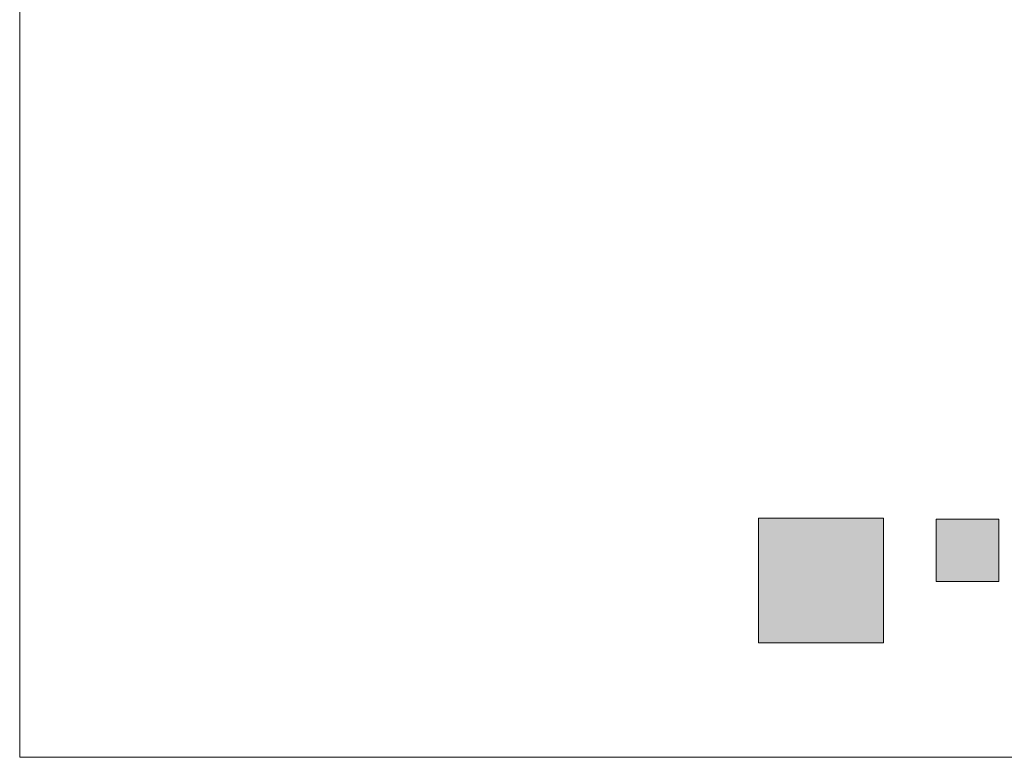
# Model space of a CAD drawing. Header units: metres. Extents: x -14 to 13.9, y -18.2 to 7.6.
# Tile 1 of 215: x -14 to -9.3, y -18.2 to -14.7. Entities that reach past the tile are written whole.
import ezdxf

# ---------------------------------------------------------------- set-up
doc = ezdxf.new("R2010")
doc.units = ezdxf.units.M
doc.layers.add('A-DETL', color=7, linetype='Continuous', lineweight=5, true_color=0x00a600)
doc.layers.add('A-DETL-GENF', color=7, linetype='Continuous', lineweight=5)
doc.layers.add('C-TOPO', color=7, linetype='Continuous', lineweight=5)

msp = doc.modelspace()

# ---------------------------------------------------------------- hatches: boundary and pattern name
at = {"layer": 'A-DETL-GENF', "true_color": 0xffffff}
h = msp.add_hatch(color=7, dxfattribs=at)
h.paths.add_polyline_path([(-9.9122, -17.685), (-9.8416, -17.685), (-9.8416, -17.085), (-10.4416, -17.085), (-10.4416, -17.685)])
h.paths.add_polyline_path([(-9.5876, -17.389), (-9.2876, -17.389), (-9.2876, -17.089), (-9.5876, -17.089)])
h.paths.add_polyline_path([(3.0504, -16.0637), (3.1383, -16.0516), (3.2237, -16.0277), (3.3051, -15.9923), (3.3809, -15.9462), (3.4497, -15.8902), (3.5103, -15.8254), (3.5614, -15.7529), (3.6023, -15.6742), (3.632, -15.5906), (3.65, -15.5037), (3.6561, -15.4152), (3.65, -15.3267), (3.632, -15.2398), (3.6023, -15.1562), (3.5614, -15.0775), (3.5103, -15.005), (3.4497, -14.9402), (3.3809, -14.8842), (3.3051, -14.8381), (3.2237, -14.8027), (3.1383, -14.7788), (3.0504, -14.7667), (2.9617, -14.7667), (2.8738, -14.7788), (2.7884, -14.8027), (2.707, -14.8381), (2.6312, -14.8842), (2.5624, -14.9402), (2.5019, -15.005), (2.4507, -15.0775), (2.4099, -15.1562), (2.3802, -15.2398), (2.3621, -15.3267), (2.3561, -15.4152), (2.3621, -15.5037), (2.3802, -15.5906), (2.4099, -15.6742), (2.4507, -15.7529), (2.5019, -15.8254), (2.5624, -15.8902), (2.6312, -15.9462), (2.707, -15.9923), (2.7884, -16.0277), (2.8738, -16.0516), (2.9617, -16.0637), (2.9843, -16.0637)])
h.paths.add_polyline_path([(1.8804, -12.4637), (1.9683, -12.4516), (2.0537, -12.4277), (2.1351, -12.3923), (2.2109, -12.3462), (2.2797, -12.2902), (2.3403, -12.2254), (2.3914, -12.1529), (2.4323, -12.0742), (2.462, -11.9906), (2.48, -11.9037), (2.4861, -11.8152), (2.48, -11.7267), (2.462, -11.6398), (2.4323, -11.5562), (2.3914, -11.4775), (2.3403, -11.405), (2.2797, -11.3402), (2.2109, -11.2842), (2.1351, -11.2381), (2.0537, -11.2027), (1.9683, -11.1788), (1.8804, -11.1667), (1.7917, -11.1667), (1.7038, -11.1788), (1.6184, -11.2027), (1.537, -11.2381), (1.4612, -11.2842), (1.3924, -11.3402), (1.3319, -11.405), (1.2807, -11.4775), (1.2399, -11.5562), (1.2102, -11.6398), (1.1921, -11.7267), (1.1861, -11.8152), (1.1921, -11.9037), (1.2102, -11.9906), (1.2399, -12.0742), (1.2807, -12.1529), (1.3319, -12.2254), (1.3924, -12.2902), (1.4612, -12.3462), (1.537, -12.3923), (1.6184, -12.4277), (1.7038, -12.4516), (1.7917, -12.4637)])
h.paths.add_polyline_path([(-3.4836, -10.335), (-3.4836, -9.735), (-4.0836, -9.735), (-4.0836, -10.335)])
h.paths.add_polyline_path([(-8.6462, -10.335), (-8.6037, -10.335), (-8.6037, -9.735), (-9.2037, -9.735), (-9.2037, -10.335)])

# ---------------------------------------------------------------- linework, layer by layer
at = {"layer": 'A-DETL', "color": 7}
for p, q in [((-9.8416, -17.085), (-10.4416, -17.085)), ((-10.4416, -17.085), (-10.4416, -17.685)), ((-9.8416, -17.685), (-9.8416, -17.085)), ((-9.2876, -17.089), (-9.5876, -17.089)), ((-9.5876, -17.089), (-9.5876, -17.389)), ((-9.2876, -17.389), (-9.2876, -17.089)), ((-9.5876, -17.389), (-9.2876, -17.389)), ((-10.4416, -17.685), (-9.8416, -17.685))]:
    msp.add_line(p, q, dxfattribs=at)
at = {"layer": 'C-TOPO', "color": 8, "true_color": 0x808080}
for p, q in [((-13.9936, -8.235), (-13.9936, -18.235)), ((-13.9936, -8.235), (-13.9936, -18.235)), ((-8.3336, -18.235), (-13.9936, -18.235)), ((-13.9936, -18.235), (-8.3336, -18.235))]:
    msp.add_line(p, q, dxfattribs=at)

doc.saveas('drawing.dxf')
